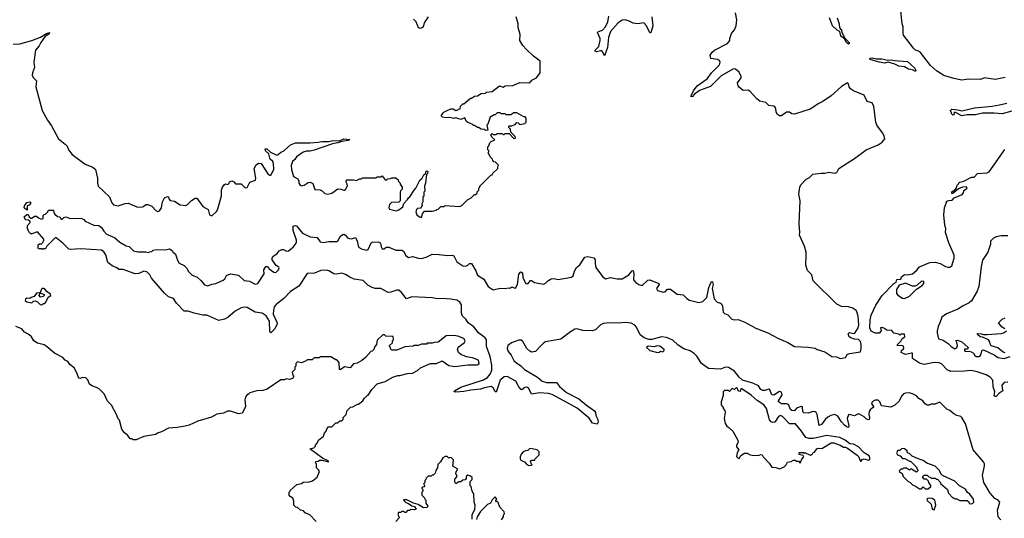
# Model space of a CAD drawing. Extents: x 2494159 to 2685562, y 773219 to 915170.
# Tile 128 of 201: x 2588793 to 2598798, y 833441 to 838506. Entities that reach past the tile are written whole.
import ezdxf

# ---------------------------------------------------------------- set-up
doc = ezdxf.new("R2010")
doc.units = 0

msp = doc.modelspace()

# ---------------------------------------------------------------- linework, layer by layer
at = {"layer": '0CON10XD'}
for points in [[(2592944, 838535), (2592902, 838475), (2592896, 838444), (2592885, 838427), (2592865, 838416), (2592845, 838423), (2592833, 838457), (2592820, 838485), (2592793, 838513)], [(2593322, 836655), (2593344, 836676), (2593380, 836695), (2593415, 836730), (2593425, 836730), (2593440, 836745), (2593442, 836758), (2593460, 836775), (2593460, 836795), (2593470, 836805), (2593470, 836815), (2593582, 836928), (2593595, 836930), (2593602, 836948), (2593650, 836995), (2593650, 837015), (2593658, 837028), (2593628, 837058), (2593612, 837062), (2593600, 837075), (2593598, 837088), (2593572, 837112), (2593560, 837145), (2593550, 837155), (2593560, 837165), (2593560, 837175), (2593550, 837185), (2593550, 837215), (2593560, 837225), (2593570, 837255), (2593585, 837270), (2593620, 837285), (2593592, 837312), (2593582, 837338), (2593595, 837350), (2593605, 837340), (2593635, 837340), (2593645, 837350), (2593695, 837350), (2593705, 837340), (2593715, 837340), (2593725, 837350), (2593765, 837350), (2593812, 837302), (2593825, 837300), (2593830, 837305), (2593828, 837318), (2593782, 837362), (2593780, 837395), (2593762, 837412), (2593762, 837418), (2593775, 837430), (2593785, 837420), (2593792, 837428), (2593828, 837442), (2593845, 837460), (2593858, 837458), (2593875, 837440), (2593925, 837450), (2593940, 837465), (2593940, 837505), (2593928, 837518), (2593915, 837520), (2593845, 837560), (2593815, 837560), (2593785, 837540), (2593735, 837540), (2593725, 837550), (2593685, 837550), (2593675, 837560), (2593645, 837560), (2593625, 837540), (2593615, 837540), (2593572, 837515), (2593550, 837445), (2593540, 837435), (2593550, 837385), (2593525, 837380), (2593515, 837390), (2593483, 837393), (2593455, 837410), (2593445, 837410), (2593415, 837430), (2593405, 837430), (2593390, 837445), (2593345, 837462), (2593330, 837475), (2593315, 837510), (2593275, 837491), (2593225, 837510), (2593205, 837503), (2593165, 837514), (2593125, 837509), (2593090, 837515), (2593080, 837525), (2593080, 837535), (2593102, 837565), (2593144, 837586), (2593175, 837602), (2593199, 837599), (2593225, 837582), (2593245, 837590), (2593252, 837598), (2593268, 837602), (2593273, 837627), (2593295, 837650), (2593305, 837650), (2593375, 837710), (2593385, 837710), (2593415, 837730), (2593445, 837732), (2593483, 837757), (2593525, 837760), (2593535, 837770), (2593595, 837778), (2593670, 837835), (2593705, 837820), (2593727, 837833), (2593805, 837836), (2593875, 837867), (2593975, 837863), (2593997, 837893), (2594045, 837917), (2594080, 837965), (2594083, 838085), (2594014, 838134), (2593944, 838204), (2593906, 838245), (2593874, 838295), (2593879, 838355), (2593858, 838425), (2593858, 838465), (2593838, 838535)], [(2595215, 838535), (2595227, 838445), (2595205, 838372), (2595195, 838373), (2595163, 838445), (2595135, 838473), (2595075, 838464), (2595025, 838470), (2594985, 838491), (2594945, 838503), (2594915, 838500), (2594875, 838475), (2594798, 838385), (2594775, 838325), (2594765, 838225), (2594735, 838138), (2594720, 838175), (2594708, 838188), (2594695, 838190), (2594655, 838181), (2594639, 838185), (2594640, 838195), (2594678, 838235), (2594691, 838295), (2594690, 838315), (2594663, 838377), (2594673, 838387), (2594715, 838398), (2594747, 838435), (2594768, 838485), (2594779, 838541)], [(2596056, 838404), (2596073, 838445), (2596079, 838505), (2596067, 838575)], [(2597101, 838525), (2597121, 838465), (2597124, 838424), (2597145, 838400), (2597146, 838375), (2597178, 838318), (2597220, 838275), (2597222, 838265), (2597215, 838258), (2597194, 838275), (2597173, 838313), (2597138, 838338), (2597127, 838387), (2597100, 838400), (2597052, 838445), (2597021, 838525)], [(2598805, 837918), (2598705, 837900), (2598595, 837915), (2598555, 837899), (2598435, 837902), (2598368, 837892), (2598285, 837909), (2598185, 837938), (2598109, 837985), (2598049, 838039), (2597945, 838174), (2597927, 838187), (2597895, 838196), (2597875, 838217), (2597775, 838350), (2597769, 838365), (2597770, 838435), (2597760, 838465), (2597746, 838595)], [(2588725, 838258), (2588795, 838260), (2588915, 838294), (2589005, 838330), (2589065, 838366), (2589100, 838375), (2589083, 838355), (2589049, 838331), (2589007, 838275), (2588990, 838240), (2588952, 838195), (2588938, 838075), (2588945, 838020), (2588924, 837965), (2588921, 837941), (2588930, 837920), (2588963, 837885), (2588957, 837823), (2589023, 837585), (2589074, 837485), (2589115, 837428), (2589186, 837296), (2589255, 837240), (2589275, 837222), (2589288, 837185), (2589325, 837135), (2589457, 837037), (2589535, 837007), (2589563, 836985), (2589582, 836895), (2589582, 836845), (2589591, 836815), (2589705, 836705), (2589728, 836645), (2589746, 836625), (2589795, 836614), (2589865, 836639), (2589895, 836641), (2589984, 836606), (2590025, 836602), (2590051, 836609), (2590075, 836628), (2590095, 836630), (2590135, 836613), (2590175, 836568), (2590195, 836556), (2590215, 836564), (2590235, 836594), (2590245, 836655), (2590257, 836683), (2590266, 836695), (2590295, 836710), (2590305, 836708), (2590308, 836685), (2590321, 836671), (2590365, 836663), (2590425, 836626), (2590453, 836623), (2590475, 836617), (2590496, 836624), (2590539, 836671), (2590575, 836692), (2590592, 836692), (2590655, 836608), (2590709, 836579), (2590722, 836525), (2590745, 836512), (2590795, 836562), (2590806, 836585), (2590843, 836717), (2590842, 836775), (2590854, 836806), (2590871, 836829), (2590885, 836838), (2590907, 836833), (2590920, 836845), (2590925, 836860), (2590948, 836868), (2590968, 836858), (2590985, 836840), (2591045, 836837), (2591085, 836798), (2591105, 836802), (2591130, 836855), (2591190, 836875), (2591192, 836895), (2591177, 836995), (2591195, 837032), (2591221, 837049), (2591248, 837045), (2591315, 836940), (2591335, 836926), (2591345, 836927), (2591374, 836985), (2591372, 837045), (2591364, 837065), (2591339, 837089), (2591324, 837144), (2591291, 837175), (2591286, 837195), (2591305, 837195), (2591340, 837160), (2591405, 837131), (2591419, 837135), (2591445, 837161), (2591475, 837172), (2591546, 837234), (2591595, 837256), (2591745, 837256), (2591825, 837261), (2591865, 837269), (2591935, 837270), (2591975, 837280), (2592043, 837277), (2592086, 837296), (2592148, 837288), (2592132, 837278), (2592065, 837270), (2592026, 837254), (2591970, 837245), (2591785, 837182), (2591745, 837172), (2591708, 837172), (2591675, 837160), (2591607, 837113), (2591590, 837085), (2591565, 837064), (2591551, 837025), (2591554, 836984), (2591575, 836912), (2591619, 836889), (2591630, 836865), (2591631, 836845), (2591642, 836825), (2591655, 836818), (2591685, 836824), (2591725, 836853), (2591746, 836856), (2591771, 836841), (2591791, 836781), (2591845, 836779), (2591865, 836769), (2591895, 836741), (2591925, 836732), (2591966, 836744), (2592025, 836789), (2592056, 836786), (2592085, 836773), (2592095, 836773), (2592105, 836782), (2592123, 836817), (2592122, 836835), (2592112, 836855), (2592115, 836880), (2592185, 836880), (2592215, 836872), (2592245, 836890), (2592265, 836890), (2592275, 836900), (2592415, 836900), (2592425, 836910), (2592465, 836910), (2592475, 836920), (2592505, 836880), (2592525, 836880), (2592535, 836890), (2592562, 836892), (2592575, 836900), (2592615, 836900), (2592638, 836878), (2592642, 836862), (2592660, 836845), (2592660, 836835), (2592680, 836805), (2592680, 836785), (2592663, 836767), (2592660, 836755), (2592660, 836665), (2592645, 836652), (2592570, 836650), (2592550, 836630), (2592543, 836595), (2592552, 836582), (2592620, 836565), (2592647, 836573), (2592687, 836605), (2592695, 836640), (2592735, 836680), (2592743, 836697), (2592758, 836705), (2592800, 836775), (2592817, 836793), (2592860, 836875), (2592882, 836895), (2592901, 836929), (2592918, 836942), (2592924, 836966), (2592935, 836970), (2592940, 836965), (2592937, 836945), (2592927, 836933), (2592918, 836845), (2592908, 836815), (2592910, 836765), (2592900, 836755), (2592900, 836715), (2592890, 836705), (2592890, 836655), (2592880, 836635), (2592882, 836618), (2592865, 836590), (2592835, 836587), (2592825, 836578), (2592819, 836555), (2592830, 836525), (2592855, 836503), (2592875, 836498), (2592886, 836534), (2592905, 836560), (2592985, 836562), (2593025, 836570), (2593032, 836578), (2593045, 836580), (2593072, 836608), (2593105, 836610), (2593115, 836620), (2593263, 836607), (2593285, 836618), (2593322, 836655)], [(2593376, 834744), (2593305, 834728), (2593225, 834721), (2593208, 834725), (2593210, 834735), (2593275, 834772), (2593505, 834847), (2593545, 834871), (2593573, 834905), (2593589, 834945), (2593592, 834995), (2593574, 835085), (2593536, 835185), (2593538, 835255), (2593524, 835275), (2593456, 835326), (2593407, 835387), (2593349, 835425), (2593325, 835465), (2593293, 835495), (2593281, 835525), (2593281, 835611), (2593267, 835637), (2593235, 835656), (2593175, 835667), (2593085, 835675), (2593041, 835671), (2592985, 835680), (2592778, 835692), (2592725, 835672), (2592674, 835734), (2592645, 835758), (2592625, 835759), (2592565, 835738), (2592536, 835736), (2592461, 835775), (2592405, 835777), (2592375, 835785), (2592330, 835810), (2592284, 835855), (2592191, 835871), (2592149, 835889), (2592105, 835917), (2592065, 835930), (2592015, 835920), (2591985, 835924), (2591935, 835955), (2591915, 835961), (2591853, 835957), (2591788, 835932), (2591715, 835927), (2591630, 835800), (2591545, 835746), (2591476, 835675), (2591398, 835612), (2591380, 835590), (2591371, 835555), (2591370, 835515), (2591405, 835435), (2591408, 835415), (2591386, 835365), (2591345, 835326), (2591335, 835335), (2591330, 835445), (2591298, 835498), (2591256, 835526), (2591185, 835535), (2591105, 835581), (2591075, 835587), (2591045, 835580), (2590984, 835545), (2590908, 835482), (2590875, 835464), (2590815, 835451), (2590695, 835506), (2590655, 835506), (2590565, 835525), (2590505, 835546), (2590465, 835546), (2590388, 835628), (2590356, 835675), (2590305, 835690), (2590265, 835729), (2590132, 835882), (2590114, 835915), (2590085, 835946), (2590055, 835951), (2590005, 835928), (2589965, 835924), (2589845, 835967), (2589799, 835969), (2589780, 835985), (2589732, 836005), (2589690, 836040), (2589668, 836118), (2589648, 836148), (2589625, 836164), (2589415, 836180), (2589305, 836170), (2589292, 836175), (2589233, 836235), (2589165, 836290), (2589155, 836290), (2589126, 836264), (2589070, 836205), (2589055, 836180), (2589035, 836180), (2589025, 836172), (2589015, 836180), (2588985, 836180), (2588980, 836185), (2588982, 836218), (2588995, 836230), (2589015, 836230), (2589025, 836240), (2589037, 836263), (2589037, 836277), (2588975, 836350), (2588915, 836330), (2588905, 836330), (2588885, 836350), (2588872, 836385), (2588872, 836415), (2588900, 836445), (2588900, 836455), (2588882, 836468), (2588852, 836472), (2588840, 836505), (2588865, 836528), (2588878, 836528), (2588888, 836505), (2588905, 836490), (2588915, 836490), (2588945, 836510), (2588965, 836510), (2588983, 836493), (2589015, 836480), (2589030, 836485), (2589032, 836518), (2589042, 836528), (2589055, 836530), (2589080, 836555), (2589085, 836570), (2589135, 836570), (2589140, 836545), (2589151, 836531), (2589178, 836508), (2589200, 836505), (2589215, 836480), (2589225, 836480), (2589240, 836495), (2589265, 836502), (2589295, 836490), (2589425, 836486), (2589445, 836477), (2589459, 836459), (2589545, 836418), (2589597, 836415), (2589623, 836395), (2589647, 836357), (2589675, 836328), (2589755, 836292), (2589810, 836245), (2589875, 836208), (2589905, 836202), (2589948, 836158), (2589995, 836148), (2590075, 836148), (2590105, 836140), (2590112, 836148), (2590135, 836152), (2590150, 836165), (2590185, 836172), (2590275, 836168), (2590315, 836178), (2590343, 836163), (2590348, 836148), (2590375, 836123), (2590395, 836062), (2590414, 836034), (2590465, 836008), (2590487, 835985), (2590507, 835947), (2590545, 835911), (2590595, 835892), (2590635, 835855), (2590671, 835811), (2590705, 835804), (2590745, 835820), (2590785, 835826), (2590861, 835859), (2590878, 835872), (2590895, 835909), (2590935, 835924), (2591015, 835910), (2591075, 835857), (2591129, 835849), (2591185, 835821), (2591212, 835825), (2591276, 835925), (2591274, 835966), (2591295, 836000), (2591315, 835998), (2591327, 835975), (2591375, 835941), (2591395, 835939), (2591422, 835965), (2591429, 835985), (2591425, 835992), (2591400, 836010), (2591360, 836065), (2591358, 836085), (2591365, 836100), (2591410, 836130), (2591431, 836159), (2591455, 836173), (2591475, 836170), (2591505, 836154), (2591525, 836157), (2591573, 836195), (2591601, 836235), (2591606, 836245), (2591605, 836265), (2591571, 836365), (2591572, 836408), (2591593, 836417), (2591605, 836412), (2591667, 836337), (2591745, 836299), (2591815, 836292), (2591845, 836251), (2591875, 836242), (2591935, 836252), (2592015, 836254), (2592025, 836260), (2592052, 836308), (2592075, 836325), (2592087, 836327), (2592105, 836317), (2592125, 836291), (2592145, 836282), (2592165, 836281), (2592205, 836292), (2592222, 836255), (2592236, 836196), (2592265, 836177), (2592314, 836166), (2592335, 836172), (2592365, 836239), (2592375, 836246), (2592435, 836248), (2592455, 836238), (2592464, 836225), (2592465, 836200), (2592475, 836178), (2592495, 836180), (2592516, 836194), (2592543, 836196), (2592615, 836165), (2592676, 836166), (2592693, 836153), (2592715, 836111), (2592745, 836091), (2592785, 836099), (2592845, 836082), (2592875, 836081), (2592922, 836095), (2592985, 836124), (2593055, 836122), (2593139, 836111), (2593185, 836113), (2593205, 836106), (2593236, 836046), (2593295, 836006), (2593325, 836003), (2593345, 836012), (2593365, 836031), (2593385, 836028), (2593429, 835955), (2593445, 835910), (2593510, 835870), (2593554, 835795), (2593605, 835762), (2593675, 835780), (2593725, 835777), (2593755, 835782), (2593775, 835778), (2593795, 835792), (2593825, 835780), (2593835, 835784), (2593853, 835817), (2593865, 835922), (2593885, 835946), (2593901, 835935), (2593906, 835885), (2593935, 835827), (2593955, 835823), (2593984, 835856), (2593995, 835856), (2594025, 835836), (2594115, 835820), (2594135, 835828), (2594158, 835852), (2594195, 835872), (2594225, 835876), (2594265, 835866), (2594400, 835890), (2594418, 835905), (2594429, 835951), (2594452, 835988), (2594484, 836016), (2594535, 836094), (2594565, 836099), (2594626, 836086), (2594642, 836065), (2594640, 836025), (2594649, 835989), (2594716, 835896), (2594745, 835873), (2594795, 835886), (2594865, 835874), (2594915, 835872), (2594981, 835915), (2595015, 835954), (2595025, 835958), (2595033, 835925), (2595031, 835865), (2595055, 835836), (2595085, 835817), (2595118, 835805), (2595175, 835861), (2595195, 835862), (2595288, 835825), (2595290, 835815), (2595263, 835775), (2595275, 835754), (2595335, 835737), (2595355, 835746), (2595375, 835768), (2595405, 835769), (2595475, 835719), (2595535, 835711), (2595572, 835675), (2595598, 835658), (2595694, 835634), (2595735, 835644), (2595775, 835685), (2595795, 835784), (2595815, 835834), (2595825, 835846), (2595834, 835844), (2595839, 835815), (2595831, 835775), (2595851, 835671), (2595881, 835635), (2595915, 835627), (2595925, 835619), (2595936, 835595), (2595942, 835535), (2595955, 835522), (2595988, 835508), (2596029, 835465), (2596055, 835456), (2596095, 835460), (2596163, 835433), (2596274, 835374), (2596394, 835325), (2596495, 835271), (2596597, 835227), (2596665, 835187), (2596805, 835179), (2596875, 835168), (2596897, 835157), (2596975, 835131), (2597045, 835085), (2597090, 835080), (2597135, 835064), (2597184, 835076), (2597202, 835105), (2597225, 835116), (2597335, 835133), (2597344, 835165), (2597345, 835205), (2597335, 835237), (2597315, 835258), (2597275, 835262), (2597238, 835275), (2597223, 835285), (2597213, 835315), (2597225, 835327), (2597265, 835318), (2597279, 835321), (2597313, 835375), (2597320, 835405), (2597314, 835495), (2597295, 835547), (2597258, 835575), (2597215, 835588), (2597145, 835592), (2597096, 835615), (2596854, 835854), (2596841, 835915), (2596799, 835959), (2596781, 836011), (2596783, 836113), (2596783, 836145), (2596769, 836205), (2596718, 836318), (2596721, 836349), (2596712, 836435), (2596722, 836665), (2596709, 836735), (2596719, 836805), (2596730, 836830), (2596784, 836885), (2596818, 836902), (2596853, 836937), (2596938, 836948), (2596974, 836946), (2597015, 836956), (2597075, 836948), (2597095, 836953), (2597116, 836994), (2597275, 837097), (2597394, 837185), (2597515, 837234), (2597558, 837262), (2597584, 837295), (2597576, 837326), (2597561, 837355), (2597504, 837434), (2597491, 837465), (2597473, 837623), (2597455, 837660), (2597406, 837676), (2597375, 837738), (2597264, 837784), (2597235, 837802), (2597223, 837823), (2597216, 837856), (2597205, 837863), (2597143, 837827), (2597037, 837733), (2596955, 837674), (2596912, 837655), (2596824, 837596), (2596665, 837546), (2596640, 837550), (2596615, 837567), (2596585, 837567), (2596535, 837530), (2596515, 837529), (2596492, 837542), (2596480, 837565), (2596476, 837605), (2596465, 837620), (2596455, 837627), (2596405, 837633), (2596374, 837664), (2596315, 837677), (2596282, 837702), (2596215, 837777), (2596195, 837790), (2596145, 837787), (2596106, 837816), (2596093, 837835), (2596088, 837865), (2596123, 837915), (2596125, 837930), (2596103, 837973), (2596065, 838003), (2596045, 838006), (2595920, 837935), (2595811, 837829), (2595702, 837788), (2595649, 837751), (2595625, 837724), (2595613, 837725), (2595639, 837785), (2595677, 837835), (2595779, 837905), (2595823, 837967), (2595905, 838049), (2595912, 838075), (2595905, 838090), (2595885, 838102), (2595815, 838113), (2595810, 838145), (2595830, 838175), (2595853, 838195), (2595986, 838264), (2596008, 838295), (2596008, 838315), (2596027, 838365), (2596056, 838404)], [(2597895, 837980), (2597866, 837996), (2597825, 838004), (2597785, 838027), (2597725, 838034), (2597685, 838054), (2597617, 838073), (2597585, 838066), (2597525, 838076), (2597435, 838103), (2597430, 838115), (2597455, 838118), (2597498, 838108), (2597555, 838108), (2597615, 838096), (2597652, 838098), (2597680, 838090), (2597815, 838080), (2597890, 838015), (2597900, 837985), (2597895, 837980)], [(2598874, 837576), (2598775, 837550), (2598695, 837558), (2598575, 837555), (2598505, 837539), (2598421, 837539), (2598365, 837528), (2598295, 837568), (2598284, 837556), (2598289, 837545), (2598285, 837538), (2598275, 837537), (2598264, 837546), (2598252, 837585), (2598264, 837596), (2598325, 837592), (2598365, 837579), (2598495, 837611), (2598675, 837627), (2598750, 837640), (2598825, 837657)], [(2598835, 834825), (2598795, 834819), (2598773, 834795), (2598775, 834762), (2598784, 834735), (2598741, 834709), (2598715, 834678), (2598705, 834677), (2598694, 834685), (2598701, 834725), (2598684, 834775), (2598681, 834845), (2598654, 834874), (2598615, 834900), (2598513, 834933), (2598455, 834941), (2598395, 834935), (2598255, 834933), (2598218, 834948), (2598159, 835009), (2598135, 835019), (2598084, 835024), (2597985, 835002), (2597935, 835018), (2597864, 835065), (2597865, 835118), (2597855, 835120), (2597795, 835104), (2597750, 835125), (2597753, 835145), (2597778, 835165), (2597775, 835190), (2597757, 835197), (2597713, 835193), (2597714, 835206), (2597748, 835242), (2597761, 835269), (2597788, 835285), (2597785, 835310), (2597745, 835310), (2597735, 835300), (2597725, 835310), (2597675, 835322), (2597655, 835350), (2597603, 835353), (2597573, 835373), (2597555, 835380), (2597540, 835375), (2597548, 835345), (2597525, 835322), (2597485, 835322), (2597445, 835342), (2597433, 835375), (2597434, 835454), (2597444, 835505), (2597494, 835605), (2597556, 835705), (2597675, 835826), (2597699, 835841), (2597705, 835867), (2597745, 835870), (2597753, 835895), (2597785, 835919), (2597815, 835914), (2597866, 835924), (2597910, 835960), (2597937, 835995), (2598042, 836038), (2598095, 836042), (2598145, 836030), (2598199, 835999), (2598225, 835991), (2598245, 835992), (2598265, 836005), (2598288, 836085), (2598287, 836115), (2598235, 836238), (2598201, 836345), (2598203, 836385), (2598195, 836420), (2598183, 836525), (2598190, 836595), (2598215, 836661), (2598235, 836671), (2598267, 836673), (2598290, 836695), (2598370, 836730), (2598382, 836748), (2598385, 836770), (2598420, 836795), (2598415, 836808), (2598374, 836806), (2598332, 836788), (2598275, 836740), (2598265, 836740), (2598265, 836758), (2598300, 836780), (2598312, 836798), (2598320, 836825), (2598345, 836857), (2598385, 836867), (2598465, 836906), (2598490, 836905), (2598525, 836944), (2598625, 836951), (2598645, 836961), (2598802, 837188)], [(2588865, 836570), (2588840, 836595), (2588842, 836615), (2588865, 836648), (2588897, 836657), (2588907, 836643), (2588888, 836622), (2588870, 836615), (2588870, 836575), (2588865, 836570)], [(2598835, 836309), (2598765, 836311), (2598715, 836300), (2598687, 836285), (2598658, 836255), (2598656, 836225), (2598631, 836145), (2598578, 836062), (2598562, 835995), (2598539, 835795), (2598522, 835748), (2598465, 835651), (2598440, 835630), (2598379, 835601), (2598325, 835566), (2598212, 835519), (2598163, 835485), (2598144, 835426), (2598125, 835390), (2598114, 835345), (2598114, 835324), (2598130, 835265), (2598175, 835252), (2598228, 835218), (2598257, 835185), (2598295, 835164), (2598315, 835177), (2598323, 835195), (2598317, 835227), (2598305, 835248), (2598322, 835252), (2598365, 835233), (2598430, 835175), (2598425, 835160), (2598395, 835160), (2598392, 835145), (2598400, 835135), (2598445, 835138), (2598462, 835132), (2598485, 835120), (2598500, 835095), (2598515, 835084), (2598540, 835085), (2598556, 835094), (2598572, 835148), (2598585, 835152), (2598695, 835102), (2598733, 835075), (2598795, 835064)], [(2597785, 835674), (2597833, 835697), (2597905, 835767), (2597963, 835805), (2597979, 835825), (2597980, 835845), (2597955, 835850), (2597912, 835808), (2597892, 835798), (2597865, 835799), (2597795, 835830), (2597730, 835810), (2597704, 835766), (2597704, 835724), (2597716, 835706), (2597765, 835678), (2597785, 835674)], [(2589015, 835610), (2589035, 835622), (2589047, 835623), (2589060, 835635), (2589082, 835688), (2589108, 835705), (2589105, 835718), (2589071, 835741), (2589052, 835765), (2589035, 835777), (2589023, 835777), (2589015, 835770), (2589000, 835735), (2589000, 835730), (2589040, 835715), (2589040, 835705), (2589030, 835695), (2589005, 835688), (2588992, 835705), (2589000, 835730), (2588965, 835728), (2588940, 835695), (2588910, 835685), (2588897, 835673), (2588865, 835678), (2588853, 835667), (2588850, 835655), (2588865, 835640), (2588915, 835630), (2588933, 835647), (2588955, 835650), (2588975, 835640), (2589002, 835612), (2589015, 835610)], [(2598762, 833425), (2598737, 833455), (2598730, 833525), (2598751, 833605), (2598734, 833624), (2598701, 833641), (2598654, 833695), (2598591, 833805), (2598575, 833875), (2598598, 833975), (2598596, 833995), (2598585, 834015), (2598481, 834135), (2598402, 834402), (2598365, 834464), (2598355, 834474), (2598315, 834484), (2598285, 834501), (2598246, 834536), (2598215, 834551), (2598145, 834617), (2598131, 834619), (2598095, 834602), (2598055, 834599), (2598035, 834590), (2598015, 834591), (2597995, 834604), (2597969, 834635), (2597928, 834658), (2597904, 834684), (2597873, 834703), (2597835, 834714), (2597795, 834711), (2597775, 834704), (2597758, 834685), (2597725, 834627), (2597685, 834590), (2597645, 834570), (2597550, 834585), (2597532, 834625), (2597515, 834642), (2597485, 834642), (2597456, 834625), (2597449, 834605), (2597472, 834575), (2597435, 834542), (2597425, 834525), (2597422, 834495), (2597429, 834465), (2597425, 834444), (2597415, 834441), (2597395, 834451), (2597373, 834473), (2597325, 834499), (2597305, 834498), (2597275, 834482), (2597225, 834494), (2597215, 834491), (2597202, 834455), (2597219, 834381), (2597216, 834364), (2597195, 834371), (2597175, 834387), (2597142, 834422), (2597105, 834478), (2597075, 834497), (2597035, 834486), (2597005, 834468), (2596979, 834445), (2596940, 834395), (2596915, 834383), (2596895, 834495), (2596886, 834515), (2596875, 834524), (2596855, 834527), (2596805, 834509), (2596761, 834511), (2596752, 834522), (2596746, 834574), (2596735, 834577), (2596685, 834561), (2596666, 834534), (2596638, 834535), (2596625, 834545), (2596605, 834596), (2596585, 834603), (2596535, 834603), (2596503, 834623), (2596505, 834635), (2596540, 834695), (2596534, 834724), (2596515, 834729), (2596455, 834692), (2596437, 834695), (2596416, 834745), (2596405, 834753), (2596365, 834739), (2596345, 834739), (2596325, 834750), (2596300, 834785), (2596242, 834815), (2596137, 834845), (2596104, 834875), (2596057, 834937), (2595995, 834973), (2595965, 834975), (2595913, 834957), (2595793, 834963), (2595722, 835015), (2595672, 835088), (2595645, 835115), (2595605, 835141), (2595542, 835162), (2595485, 835199), (2595431, 835251), (2595365, 835278), (2595315, 835284), (2595215, 835257), (2595185, 835259), (2595140, 835275), (2595098, 835305), (2595062, 835382), (2595043, 835403), (2595005, 835423), (2594945, 835431), (2594875, 835422), (2594785, 835428), (2594725, 835421), (2594696, 835405), (2594645, 835355), (2594615, 835344), (2594515, 835350), (2594455, 835364), (2594435, 835361), (2594389, 835335), (2594290, 835260), (2594135, 835233), (2594115, 835221), (2594085, 835188), (2594035, 835134), (2593995, 835130), (2593975, 835138), (2593945, 835165), (2593906, 835236), (2593889, 835249), (2593865, 835250), (2593792, 835225), (2593754, 835195), (2593748, 835165), (2593757, 835135), (2593787, 835097), (2593815, 835045), (2593840, 835020), (2593885, 834991), (2593923, 834953), (2594055, 834873), (2594103, 834833), (2594145, 834822), (2594249, 834819), (2594279, 834779), (2594350, 834720), (2594475, 834656), (2594551, 834591), (2594635, 834531), (2594644, 834515), (2594648, 834485), (2594669, 834445), (2594671, 834419), (2594662, 834398), (2594615, 834406), (2594578, 834458), (2594459, 834559), (2594205, 834697), (2594165, 834709), (2594075, 834715), (2593995, 834702), (2593965, 834759), (2593945, 834774), (2593925, 834771), (2593895, 834746), (2593888, 834748), (2593865, 834778), (2593835, 834835), (2593745, 834882), (2593715, 834878), (2593675, 834845), (2593635, 834723), (2593625, 834729), (2593605, 834768), (2593585, 834780), (2593515, 834768), (2593477, 834753), (2593376, 834744)], [(2598802, 835365), (2598775, 835382), (2598740, 835425), (2598777, 835465), (2598805, 835478)], [(2591805, 833410), (2591740, 833475), (2591695, 833498), (2591676, 833516), (2591645, 833522), (2591615, 833550), (2591600, 833555), (2591580, 833575), (2591580, 833615), (2591570, 833645), (2591541, 833661), (2591530, 833675), (2591530, 833705), (2591540, 833715), (2591540, 833725), (2591610, 833785), (2591657, 833793), (2591675, 833808), (2591735, 833812), (2591767, 833823), (2591815, 833860), (2591838, 833915), (2591830, 833935), (2591810, 833955), (2591810, 833995), (2591800, 834005), (2591802, 834018), (2591825, 834020), (2591838, 834032), (2591865, 834033), (2591930, 834015), (2591928, 834025), (2591871, 834051), (2591740, 834145), (2591782, 834158), (2591800, 834175), (2591800, 834185), (2591817, 834203), (2591830, 834235), (2591880, 834275), (2591890, 834305), (2591908, 834325), (2591920, 834365), (2591925, 834370), (2591965, 834370), (2592005, 834410), (2592025, 834410), (2592045, 834430), (2592068, 834432), (2592080, 834445), (2592080, 834465), (2592110, 834495), (2592120, 834535), (2592142, 834558), (2592155, 834570), (2592177, 834573), (2592225, 834600), (2592235, 834600), (2592280, 834635), (2592295, 834660), (2592325, 834690), (2592335, 834692), (2592370, 834750), (2592425, 834806), (2592505, 834830), (2592586, 834874), (2592635, 834890), (2592655, 834890), (2592735, 834912), (2592785, 834917), (2592836, 834944), (2592865, 834968), (2592925, 834998), (2592968, 835012), (2593027, 835013), (2593085, 835040), (2593154, 834994), (2593215, 834984), (2593345, 834999), (2593445, 835001), (2593455, 835004), (2593463, 835015), (2593455, 835046), (2593395, 835070), (2593332, 835082), (2593276, 835106), (2593252, 835125), (2593240, 835155), (2593249, 835181), (2593311, 835225), (2593318, 835245), (2593305, 835266), (2593245, 835292), (2593205, 835298), (2593127, 835293), (2593045, 835230), (2593005, 835228), (2592985, 835220), (2592935, 835220), (2592925, 835210), (2592875, 835210), (2592842, 835198), (2592803, 835197), (2592792, 835188), (2592708, 835182), (2592625, 835150), (2592575, 835150), (2592562, 835162), (2592560, 835175), (2592550, 835185), (2592552, 835198), (2592580, 835225), (2592580, 835245), (2592590, 835255), (2592588, 835288), (2592515, 835290), (2592500, 835305), (2592484, 835306), (2592425, 835250), (2592420, 835205), (2592400, 835185), (2592390, 835155), (2592375, 835140), (2592360, 835135), (2592308, 835075), (2592270, 835045), (2592222, 835018), (2592185, 835010), (2592152, 834968), (2592095, 834978), (2592055, 834952), (2592042, 834952), (2592040, 835025), (2592015, 835050), (2592005, 835050), (2591955, 835080), (2591845, 835080), (2591835, 835070), (2591785, 835070), (2591765, 835050), (2591715, 835050), (2591705, 835040), (2591655, 835020), (2591615, 835030), (2591600, 835015), (2591600, 834985), (2591590, 834975), (2591588, 834952), (2591563, 834927), (2591570, 834895), (2591580, 834885), (2591565, 834860), (2591535, 834852), (2591505, 834858), (2591485, 834848), (2591445, 834848), (2591307, 834753), (2591265, 834740), (2591203, 834737), (2591133, 834717), (2591115, 834700), (2591105, 834700), (2591088, 834672), (2591082, 834645), (2591087, 834573), (2591055, 834510), (2591015, 834501), (2590935, 834530), (2590905, 834530), (2590865, 834510), (2590795, 834498), (2590742, 834468), (2590603, 834427), (2590515, 834388), (2590475, 834378), (2590393, 834363), (2590305, 834358), (2590235, 834320), (2590193, 834307), (2590175, 834292), (2590055, 834272), (2589975, 834238), (2589945, 834238), (2589935, 834248), (2589915, 834248), (2589893, 834283), (2589855, 834312), (2589830, 834345), (2589807, 834437), (2589795, 834450), (2589777, 834497), (2589725, 834590), (2589685, 834630), (2589650, 834705), (2589605, 834752), (2589575, 834770), (2589525, 834788), (2589504, 834804), (2589486, 834846), (2589465, 834868), (2589435, 834872), (2589405, 834860), (2589394, 834864), (2589370, 834925), (2589345, 834970), (2589304, 835004), (2589283, 835033), (2589255, 835047), (2589230, 835075), (2589145, 835117), (2589061, 835191), (2589042, 835202), (2588975, 835220), (2588935, 835243), (2588913, 835283), (2588885, 835308), (2588841, 835331), (2588816, 835366), (2588755, 835388)], [(2598807, 835123), (2598785, 835130), (2598731, 835171), (2598664, 835194), (2598654, 835214), (2598652, 835235), (2598638, 835255), (2598575, 835280), (2598553, 835283), (2598528, 835305), (2598522, 835318), (2598565, 835316), (2598585, 835307), (2598625, 835307), (2598765, 835317), (2598790, 835325), (2598820, 835345)], [(2595275, 835124), (2595292, 835128), (2595305, 835140), (2595327, 835133), (2595340, 835145), (2595340, 835155), (2595298, 835188), (2595275, 835194), (2595235, 835183), (2595185, 835188), (2595170, 835185), (2595163, 835177), (2595195, 835147), (2595275, 835124)], [(2598795, 835064), (2598858, 835085)], [(2596515, 833942), (2596560, 833965), (2596580, 833985), (2596595, 834012), (2596632, 834018), (2596655, 834032), (2596672, 834032), (2596685, 834020), (2596705, 834020), (2596725, 834000), (2596739, 834041), (2596760, 834065), (2596755, 834080), (2596715, 834090), (2596715, 834110), (2596755, 834110), (2596765, 834100), (2596775, 834110), (2596782, 834102), (2596827, 834083), (2596850, 834095), (2596855, 834110), (2596868, 834112), (2596893, 834147), (2596905, 834152), (2596945, 834150), (2597037, 834207), (2597065, 834207), (2597130, 834185), (2597165, 834162), (2597185, 834162), (2597204, 834154), (2597303, 834083), (2597315, 834070), (2597335, 834020), (2597345, 834020), (2597353, 834037), (2597374, 834046), (2597417, 834033), (2597432, 834038), (2597433, 834055), (2597425, 834076), (2597375, 834106), (2597315, 834167), (2597265, 834193), (2597229, 834199), (2597182, 834235), (2597125, 834262), (2596995, 834283), (2596855, 834250), (2596815, 834250), (2596781, 834261), (2596736, 834325), (2596675, 834401), (2596615, 834399), (2596545, 834476), (2596525, 834484), (2596505, 834474), (2596465, 834418), (2596445, 834414), (2596430, 834420), (2596411, 834441), (2596380, 834555), (2596355, 834592), (2596286, 834636), (2596225, 834692), (2596130, 834755), (2596120, 834755), (2596115, 834730), (2596102, 834732), (2596090, 834745), (2596088, 834758), (2596075, 834770), (2596055, 834750), (2596032, 834758), (2596005, 834730), (2595995, 834740), (2595955, 834740), (2595940, 834725), (2595942, 834688), (2595920, 834625), (2595922, 834595), (2595940, 834565), (2595940, 834555), (2595957, 834537), (2595962, 834515), (2595952, 834455), (2595960, 834405), (2595977, 834377), (2596000, 834365), (2596038, 834325), (2596090, 834235), (2596092, 834215), (2596078, 834185), (2596078, 834168), (2596102, 834135), (2596083, 834105), (2596075, 834070), (2596092, 834052), (2596105, 834050), (2596121, 834079), (2596157, 834103), (2596185, 834102), (2596215, 834087), (2596255, 834078), (2596307, 834083), (2596325, 834090), (2596336, 834086), (2596347, 834067), (2596410, 834000), (2596435, 833960), (2596475, 833958), (2596515, 833942)], [(2593965, 833978), (2593995, 833980), (2594000, 833985), (2593992, 833992), (2593983, 834017), (2593995, 834030), (2594028, 834032), (2594030, 834045), (2594070, 834085), (2594072, 834115), (2594050, 834135), (2593985, 834150), (2593973, 834147), (2593955, 834130), (2593933, 834127), (2593910, 834115), (2593888, 834092), (2593878, 834065), (2593878, 834045), (2593885, 834032), (2593923, 834013), (2593945, 833988), (2593965, 833978)], [(2598455, 833588), (2598475, 833593), (2598487, 833605), (2598486, 833635), (2598449, 833685), (2598424, 833704), (2598405, 833736), (2598341, 833771), (2598295, 833818), (2598170, 833875), (2598152, 833892), (2598140, 833925), (2598095, 833970), (2598010, 834000), (2597975, 834028), (2597915, 834048), (2597863, 834073), (2597835, 834100), (2597822, 834102), (2597810, 834115), (2597810, 834125), (2597785, 834148), (2597755, 834150), (2597735, 834130), (2597715, 834130), (2597702, 834105), (2597712, 834085), (2597740, 834075), (2597765, 834050), (2597787, 834047), (2597835, 834020), (2597845, 834020), (2597908, 833958), (2597910, 833945), (2597920, 833935), (2597918, 833922), (2597905, 833910), (2597855, 833940), (2597845, 833940), (2597835, 833930), (2597805, 833950), (2597775, 833950), (2597765, 833940), (2597745, 833940), (2597732, 833928), (2597730, 833915), (2597760, 833895), (2597770, 833865), (2597820, 833815), (2597838, 833808), (2597865, 833780), (2597897, 833767), (2597935, 833740), (2597955, 833740), (2597975, 833760), (2597995, 833740), (2598025, 833740), (2598050, 833765), (2598050, 833775), (2598030, 833805), (2598028, 833818), (2598008, 833838), (2597985, 833840), (2597970, 833855), (2597970, 833865), (2597982, 833878), (2598015, 833880), (2598032, 833862), (2598045, 833860), (2598055, 833850), (2598095, 833850), (2598105, 833840), (2598118, 833838), (2598150, 833805), (2598150, 833795), (2598220, 833735), (2598230, 833695), (2598275, 833650), (2598285, 833650), (2598295, 833640), (2598315, 833640), (2598345, 833622), (2598362, 833622), (2598422, 833622), (2598438, 833608), (2598442, 833592), (2598455, 833588)], [(2593392, 833432), (2593390, 833475), (2593417, 833533), (2593420, 833575), (2593410, 833605), (2593407, 833687), (2593390, 833715), (2593380, 833765), (2593370, 833775), (2593370, 833815), (2593390, 833835), (2593390, 833855), (2593375, 833870), (2593345, 833880), (2593330, 833865), (2593330, 833845), (2593318, 833832), (2593295, 833830), (2593275, 833810), (2593255, 833810), (2593225, 833790), (2593213, 833813), (2593215, 833840), (2593238, 833865), (2593226, 833895), (2593227, 833913), (2593238, 833925), (2593242, 833942), (2593195, 833970), (2593200, 834035), (2593180, 834055), (2593162, 834058), (2593155, 834052), (2593135, 834070), (2593115, 834068), (2593094, 834056), (2593068, 834015), (2593042, 833988), (2593038, 833955), (2593020, 833925), (2593015, 833900), (2592995, 833880), (2592985, 833880), (2592975, 833870), (2592945, 833870), (2592922, 833848), (2592920, 833835), (2592910, 833825), (2592910, 833805), (2592900, 833795), (2592900, 833785), (2592910, 833775), (2592898, 833762), (2592880, 833755), (2592880, 833745), (2592890, 833735), (2592890, 833715), (2592880, 833705), (2592880, 833675), (2592908, 833648), (2592910, 833635), (2592920, 833625), (2592920, 833595), (2592940, 833565), (2592935, 833550), (2592895, 833549), (2592841, 833581), (2592794, 833594), (2592727, 833627), (2592695, 833630), (2592692, 833625), (2592715, 833603), (2592745, 833593), (2592779, 833569), (2592805, 833560), (2592820, 833535), (2592805, 833528), (2592765, 833530), (2592755, 833520), (2592735, 833520), (2592715, 833500), (2592705, 833500), (2592695, 833510), (2592675, 833510), (2592665, 833500), (2592640, 833500), (2592640, 833465), (2592650, 833455), (2592650, 833445), (2592615, 833410)], [(2593690, 833425), (2593710, 833455), (2593710, 833475), (2593720, 833485), (2593717, 833507), (2593672, 833555), (2593655, 833600), (2593645, 833610), (2593632, 833612), (2593630, 833625), (2593640, 833635), (2593625, 833660), (2593595, 833630), (2593576, 833594), (2593545, 833580), (2593475, 833510), (2593443, 833457), (2593435, 833430)], [(2598085, 833528), (2598101, 833575), (2598092, 833625), (2598065, 833643), (2598034, 833646), (2598019, 833641), (2598012, 833635), (2598013, 833623), (2598054, 833585), (2598064, 833534), (2598085, 833528)]]:
    msp.add_lwpolyline(points, dxfattribs=at)

doc.saveas('drawing.dxf')
